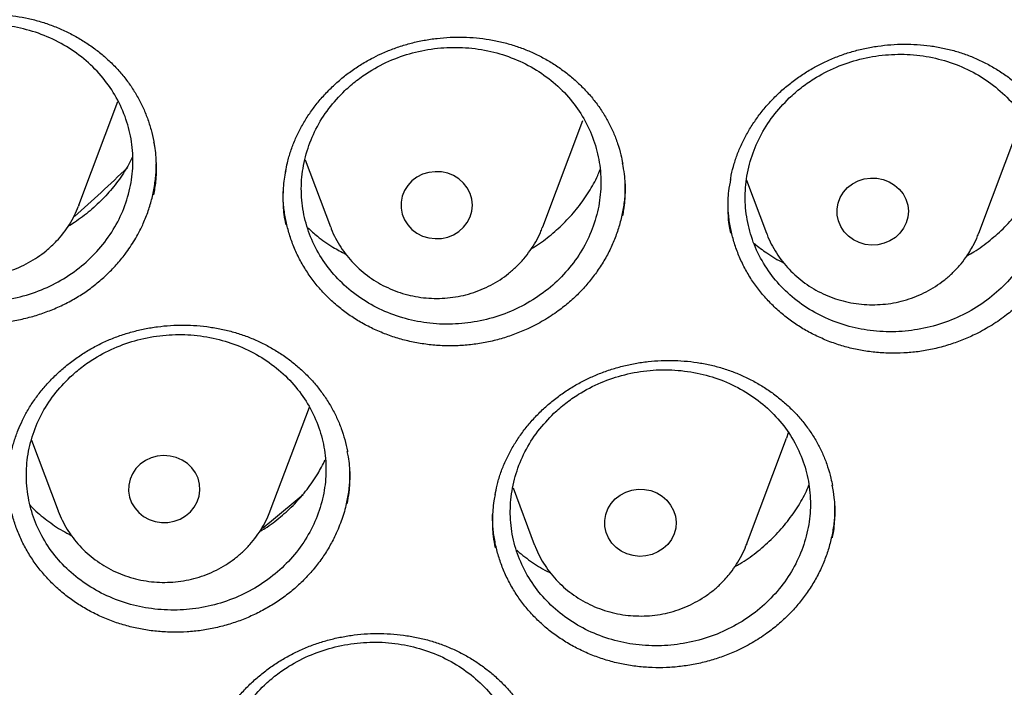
# Model space of a CAD drawing. Header units: millimetres. Extents: x 8 to 1577, y 12 to 2536.
# Tile 86 of 108: x 782.77 to 793.79, y 2115.57 to 2123.05. Entities that reach past the tile are written whole.
import ezdxf

# ---------------------------------------------------------------- set-up
doc = ezdxf.new("R2010")
doc.units = ezdxf.units.MM

msp = doc.modelspace()

# ---------------------------------------------------------------- linework, layer by layer
at = {"color": 7, "linetype": 'Continuous', "lineweight": 30}
for p, q in [((783.432, 2120.97), (783.868, 2122.129)), ((788.624, 2120.728), (789.071, 2121.916)), ((793.504, 2120.657), (793.951, 2121.845)), ((785.965, 2121.478), (786.247, 2120.728)), ((790.904, 2121.25), (791.128, 2120.657)), ((783.432, 2120.97), (783.428, 2120.959)), ((788.62, 2120.718), (788.624, 2120.728)), ((793.504, 2120.657), (793.501, 2120.651)), ((785.574, 2117.551), (786.011, 2118.711)), ((790.904, 2117.174), (791.351, 2118.362)), ((791.372, 2118.422), (791.351, 2118.362)), ((782.901, 2118.34), (783.198, 2117.551)), ((788.291, 2117.805), (788.528, 2117.174)), ((783.198, 2117.551), (783.2, 2117.544)), ((785.569, 2117.537), (785.574, 2117.551)), ((790.904, 2117.174), (790.902, 2117.168))]:
    msp.add_line(p, q, dxfattribs=at)
at = {"color": 7, "linetype": 'Continuous', "lineweight": 30, "flags": 128}
for points in [[(787.112, 2121.19), (787.075, 2121.132), (787.05, 2121.069), (787.037, 2121.003), (787.037, 2120.936), (787.05, 2120.87), (787.075, 2120.807), (787.112, 2120.749), (787.159, 2120.698), (787.215, 2120.656), (787.278, 2120.624), (787.347, 2120.604), (787.418, 2120.595), (787.489, 2120.598), (787.559, 2120.613), (787.625, 2120.639), (787.685, 2120.676), (787.737, 2120.723), (787.779, 2120.777), (787.81, 2120.838), (787.829, 2120.903), (787.836, 2120.97), (787.829, 2121.037), (787.81, 2121.101), (787.779, 2121.162), (787.737, 2121.216), (787.685, 2121.263), (787.625, 2121.3), (787.559, 2121.326), (787.489, 2121.341), (787.418, 2121.344), (787.347, 2121.335), (787.278, 2121.315), (787.215, 2121.283), (787.159, 2121.241), (787.112, 2121.19)], [(792.662, 2120.711), (792.621, 2120.656), (792.57, 2120.609), (792.51, 2120.571), (792.445, 2120.543), (792.375, 2120.527), (792.304, 2120.523), (792.232, 2120.531), (792.164, 2120.551), (792.1, 2120.582), (792.044, 2120.623), (791.996, 2120.673), (791.958, 2120.731), (791.932, 2120.793), (791.918, 2120.859), (791.917, 2120.927), (791.929, 2120.993), (791.953, 2121.056), (791.989, 2121.115), (792.035, 2121.166), (792.09, 2121.209), (792.153, 2121.241), (792.221, 2121.263), (792.292, 2121.273), (792.363, 2121.271), (792.434, 2121.257), (792.5, 2121.232), (792.56, 2121.195), (792.613, 2121.15), (792.656, 2121.096), (792.688, 2121.036), (792.708, 2120.971), (792.716, 2120.904), (792.71, 2120.837), (792.692, 2120.772), (792.662, 2120.711)], [(784.118, 2118.071), (784.07, 2118.022), (784.031, 2117.965), (784.004, 2117.903), (783.989, 2117.837), (783.987, 2117.77), (783.997, 2117.703), (784.021, 2117.639), (784.056, 2117.581), (784.101, 2117.529), (784.156, 2117.485), (784.218, 2117.451), (784.285, 2117.429), (784.356, 2117.418), (784.428, 2117.419), (784.498, 2117.432), (784.565, 2117.456), (784.626, 2117.492), (784.679, 2117.537), (784.723, 2117.59), (784.756, 2117.65), (784.777, 2117.714), (784.786, 2117.781), (784.782, 2117.848), (784.765, 2117.913), (784.735, 2117.975), (784.695, 2118.03), (784.645, 2118.078), (784.586, 2118.117), (784.521, 2118.145), (784.452, 2118.162), (784.38, 2118.167), (784.309, 2118.16), (784.24, 2118.141), (784.176, 2118.111), (784.118, 2118.071)], [(785.486, 2117.356), (785.588, 2117.439), (785.94, 2117.732)], [(790.023, 2117.174), (789.972, 2117.127), (789.913, 2117.089), (789.847, 2117.061), (789.778, 2117.045), (789.706, 2117.04), (789.635, 2117.048), (789.566, 2117.068), (789.502, 2117.098), (789.446, 2117.139), (789.397, 2117.189), (789.359, 2117.246), (789.333, 2117.308), (789.319, 2117.374), (789.317, 2117.442), (789.329, 2117.508), (789.352, 2117.572), (789.388, 2117.63), (789.434, 2117.682), (789.489, 2117.725), (789.552, 2117.758), (789.619, 2117.78), (789.69, 2117.79), (789.762, 2117.788), (789.832, 2117.775), (789.899, 2117.749), (789.959, 2117.714), (790.012, 2117.668), (790.055, 2117.614), (790.088, 2117.554), (790.108, 2117.49), (790.116, 2117.423), (790.111, 2117.356), (790.093, 2117.291), (790.064, 2117.23), (790.023, 2117.174)]]:
    msp.add_lwpolyline(points, dxfattribs=at)
at = {"color": 7, "linetype": 'Continuous', "lineweight": 30}
msp.add_arc((770.619, 2135.29), 19.277, 311.4592, 313.8534, dxfattribs=at)
for points, knots in [([(734.948, 2136.189), (734.945, 2136.154), (734.941, 2136.083), (734.934, 2135.955), (734.926, 2135.806), (734.915, 2135.639), (734.905, 2135.455), (734.894, 2135.213), (734.882, 2134.906), (734.872, 2134.542), (734.866, 2134.159), (734.865, 2133.76), (734.87, 2133.333), (734.883, 2132.805), (734.91, 2132.185), (734.958, 2131.482), (735.021, 2130.778), (735.1, 2130.077), (735.204, 2129.319), (735.336, 2128.504), (735.503, 2127.633), (735.66, 2126.922), (735.795, 2126.366), (735.898, 2125.966), (736.002, 2125.581), (736.104, 2125.223), (736.199, 2124.901), (736.286, 2124.618), (736.364, 2124.372), (736.432, 2124.164), (736.489, 2123.993), (736.532, 2123.865), (736.566, 2123.767), (736.595, 2123.681), (736.63, 2123.582), (736.672, 2123.463), (736.726, 2123.313), (736.792, 2123.129), (736.874, 2122.91), (736.968, 2122.662), (737.077, 2122.385), (737.198, 2122.084), (737.328, 2121.77), (737.542, 2121.271), (737.844, 2120.604), (738.27, 2119.731), (738.74, 2118.841), (739.255, 2117.935), (739.785, 2117.071), (740.33, 2116.239), (740.892, 2115.436), (741.479, 2114.647), (742.048, 2113.927), (742.601, 2113.266), (743.139, 2112.652), (743.714, 2112.029), (744.25, 2111.477), (744.736, 2110.997), (745.164, 2110.59), (745.61, 2110.18), (746.071, 2109.772), (746.505, 2109.401), (746.895, 2109.079), (747.227, 2108.812), (747.532, 2108.572), (747.809, 2108.359), (748.031, 2108.191), (748.204, 2108.063), (748.333, 2107.968), (748.451, 2107.883), (748.556, 2107.807), (748.646, 2107.742), (748.718, 2107.69), (748.778, 2107.648), (748.845, 2107.601), (748.937, 2107.536), (749.066, 2107.446), (749.226, 2107.336), (749.419, 2107.204), (749.773, 2106.967), (750.287, 2106.634), (750.961, 2106.217), (751.659, 2105.807), (752.382, 2105.405), (753.13, 2105.011), (753.903, 2104.628), (754.694, 2104.259), (755.572, 2103.876), (756.529, 2103.489), (757.562, 2103.109), (758.587, 2102.766), (759.603, 2102.459), (760.609, 2102.186), (761.608, 2101.946), (762.661, 2101.722), (763.775, 2101.52), (764.951, 2101.346), (766.133, 2101.209), (767.319, 2101.11), (768.508, 2101.049), (769.699, 2101.026), (770.89, 2101.043), (772.079, 2101.097), (773.266, 2101.19), (774.45, 2101.32), (775.63, 2101.489), (776.752, 2101.686), (777.816, 2101.906), (778.822, 2102.144), (779.825, 2102.411), (780.824, 2102.707), (781.822, 2103.034), (782.825, 2103.396), (783.832, 2103.794), (784.842, 2104.229), (785.854, 2104.702), (786.873, 2105.218), (787.7, 2105.671), (788.329, 2106.036), (788.749, 2106.287), (789.134, 2106.525), (789.484, 2106.747), (789.8, 2106.952), (790.082, 2107.139), (790.311, 2107.294), (790.494, 2107.42), (790.634, 2107.517), (790.755, 2107.602), (790.858, 2107.675), (790.96, 2107.748), (791.077, 2107.831), (791.215, 2107.932), (791.375, 2108.049), (791.552, 2108.181), (791.746, 2108.327), (791.951, 2108.484), (792.163, 2108.648), (792.468, 2108.889), (792.872, 2109.216), (793.378, 2109.642), (793.905, 2110.104), (794.451, 2110.605), (794.957, 2111.089), (795.417, 2111.548), (795.821, 2111.965), (796.209, 2112.38), (796.573, 2112.782), (796.945, 2113.207), (797.321, 2113.652), (797.695, 2114.111), (798.022, 2114.527), (798.308, 2114.902), (798.556, 2115.236), (798.782, 2115.549), (799.001, 2115.858), (799.225, 2116.183), (799.473, 2116.552), (799.743, 2116.968), (800.036, 2117.433), (800.342, 2117.942), (800.636, 2118.45), (800.916, 2118.954), (801.177, 2119.445), (801.432, 2119.946), (801.688, 2120.47), (801.932, 2120.995), (802.163, 2121.517), (802.366, 2122), (802.545, 2122.444), (802.701, 2122.848), (802.816, 2123.157), (802.894, 2123.373), (802.94, 2123.503), (802.977, 2123.607), (803.004, 2123.686), (803.033, 2123.768), (803.069, 2123.874), (803.12, 2124.025), (803.185, 2124.221), (803.26, 2124.455), (803.343, 2124.719), (803.428, 2124.999), (803.515, 2125.295), (803.612, 2125.638), (803.718, 2126.032), (803.832, 2126.481), (803.945, 2126.957), (804.056, 2127.46), (804.164, 2127.99), (804.267, 2128.545), (804.376, 2129.205), (804.483, 2129.95), (804.576, 2130.763), (804.646, 2131.546), (804.694, 2132.297), (804.723, 2133.016), (804.733, 2133.602), (804.733, 2134.061), (804.729, 2134.401), (804.721, 2134.728), (804.712, 2135.036), (804.7, 2135.319), (804.688, 2135.574), (804.676, 2135.802), (804.663, 2136.003), (804.654, 2136.13), (804.65, 2136.189)], [0, 0, 0, 0, 0.000951, 0.00193, 0.003328, 0.0049, 0.006614, 0.008465, 0.01165, 0.015173, 0.018603, 0.022302, 0.026271, 0.030509, 0.036989, 0.043561, 0.050115, 0.056651, 0.063169, 0.071401, 0.079604, 0.087778, 0.091621, 0.095458, 0.099235, 0.102688, 0.105783, 0.108519, 0.110898, 0.112918, 0.11458, 0.115884, 0.116657, 0.117432, 0.118391, 0.119554, 0.120933, 0.122798, 0.124952, 0.127395, 0.130128, 0.13315, 0.136343, 0.139513, 0.1481, 0.156497, 0.166243, 0.175718, 0.185047, 0.193958, 0.202873, 0.211793, 0.220718, 0.227824, 0.235201, 0.242853, 0.250781, 0.255987, 0.261306, 0.266737, 0.272281, 0.277905, 0.282062, 0.285874, 0.289343, 0.292468, 0.295248, 0.296812, 0.298241, 0.299536, 0.300697, 0.301712, 0.302507, 0.303069, 0.303658, 0.304707, 0.3061, 0.307838, 0.30992, 0.312347, 0.319228, 0.326269, 0.333457, 0.340794, 0.348277, 0.355908, 0.363677, 0.371402, 0.381272, 0.390959, 0.400463, 0.409783, 0.418921, 0.427883, 0.436799, 0.4472, 0.4576, 0.468001, 0.478401, 0.488802, 0.499203, 0.509604, 0.520005, 0.530406, 0.540808, 0.55122, 0.561686, 0.570704, 0.579764, 0.588867, 0.598013, 0.607204, 0.616566, 0.626167, 0.635808, 0.645677, 0.655777, 0.666106, 0.670763, 0.675124, 0.679149, 0.682837, 0.68619, 0.689206, 0.691885, 0.69359, 0.695124, 0.696449, 0.697537, 0.698523, 0.699796, 0.701381, 0.703106, 0.705092, 0.707309, 0.709623, 0.712016, 0.714488, 0.720052, 0.725978, 0.732267, 0.73892, 0.745936, 0.751158, 0.756489, 0.761619, 0.766517, 0.771183, 0.776942, 0.782303, 0.787264, 0.791358, 0.795133, 0.798591, 0.801865, 0.805448, 0.809387, 0.813991, 0.819, 0.824416, 0.830237, 0.835096, 0.840205, 0.845497, 0.850563, 0.856213, 0.861446, 0.866264, 0.870667, 0.874654, 0.878225, 0.87975, 0.881022, 0.882033, 0.882781, 0.88336, 0.884423, 0.885889, 0.887759, 0.890142, 0.892694, 0.895394, 0.898243, 0.90124, 0.905279, 0.90956, 0.914083, 0.918848, 0.923854, 0.929103, 0.934544, 0.942438, 0.950028, 0.957314, 0.964297, 0.970976, 0.977351, 0.980594, 0.983753, 0.986827, 0.989704, 0.992312, 0.994612, 0.996657, 0.998451, 1, 1, 1, 1]), ([(737.769, 2128.41), (737.784, 2128.326), (737.833, 2128.056), (737.926, 2127.601), (738.05, 2127.046), (738.185, 2126.493), (738.33, 2125.942), (738.487, 2125.394), (738.654, 2124.849), (738.832, 2124.307), (739.021, 2123.768), (739.221, 2123.233), (739.431, 2122.701), (739.652, 2122.173), (739.883, 2121.649), (740.124, 2121.129), (740.376, 2120.613), (740.638, 2120.102), (740.91, 2119.595), (741.191, 2119.093), (741.483, 2118.597), (741.785, 2118.105), (742.096, 2117.619), (742.417, 2117.138), (742.747, 2116.663), (743.087, 2116.194), (743.436, 2115.731), (743.794, 2115.273), (744.161, 2114.823), (744.537, 2114.379), (744.922, 2113.941), (745.315, 2113.51), (745.717, 2113.086), (746.127, 2112.67), (746.545, 2112.26), (746.971, 2111.858), (747.405, 2111.463), (747.847, 2111.076), (748.297, 2110.697), (748.754, 2110.326), (749.218, 2109.962), (749.689, 2109.607), (750.167, 2109.26), (750.653, 2108.922), (751.144, 2108.592), (751.642, 2108.271), (752.147, 2107.958), (752.657, 2107.654), (753.174, 2107.36), (753.696, 2107.074), (754.224, 2106.798), (754.757, 2106.53), (755.296, 2106.273), (755.839, 2106.024), (756.387, 2105.785), (756.94, 2105.556), (757.497, 2105.336), (758.059, 2105.127), (758.625, 2104.927), (759.194, 2104.736), (759.767, 2104.556), (760.344, 2104.386), (760.924, 2104.226), (761.507, 2104.076), (762.093, 2103.937), (762.681, 2103.807), (763.272, 2103.688), (763.866, 2103.58), (764.461, 2103.481), (765.058, 2103.393), (765.657, 2103.316), (766.257, 2103.249), (766.858, 2103.192), (767.461, 2103.146), (768.064, 2103.11), (768.668, 2103.085), (769.272, 2103.071), (769.877, 2103.067), (770.481, 2103.074), (771.085, 2103.091), (771.689, 2103.119), (772.292, 2103.157), (772.894, 2103.206), (773.495, 2103.265), (774.095, 2103.335), (774.694, 2103.415), (775.29, 2103.506), (775.885, 2103.607), (776.478, 2103.718), (777.068, 2103.84), (777.656, 2103.972), (778.241, 2104.114), (778.823, 2104.266), (779.403, 2104.429), (779.978, 2104.602), (780.551, 2104.784), (781.119, 2104.977), (781.684, 2105.18), (782.244, 2105.392), (782.801, 2105.614), (783.352, 2105.846), (783.899, 2106.087), (784.441, 2106.338), (784.979, 2106.598), (785.51, 2106.868), (786.037, 2107.147), (786.558, 2107.435), (787.073, 2107.732), (787.582, 2108.038), (788.084, 2108.353), (788.581, 2108.676), (789.071, 2109.008), (789.554, 2109.349), (790.031, 2109.698), (790.5, 2110.055), (790.963, 2110.42), (791.418, 2110.794), (791.865, 2111.175), (792.305, 2111.564), (792.738, 2111.961), (793.162, 2112.365), (793.578, 2112.776), (793.986, 2113.195), (794.385, 2113.621), (794.776, 2114.053), (795.159, 2114.493), (795.533, 2114.938), (795.897, 2115.391), (796.253, 2115.849), (796.6, 2116.314), (796.937, 2116.785), (797.265, 2117.262), (797.583, 2117.744), (797.892, 2118.231), (798.191, 2118.724), (798.48, 2119.223), (798.76, 2119.726), (799.029, 2120.233), (799.288, 2120.746), (799.537, 2121.263), (799.776, 2121.784), (800.004, 2122.309), (800.222, 2122.838), (800.43, 2123.371), (800.626, 2123.907), (800.813, 2124.447), (800.988, 2124.99), (801.153, 2125.536), (801.306, 2126.084), (801.449, 2126.636), (801.581, 2127.189), (801.702, 2127.745), (801.792, 2128.194), (801.838, 2128.458), (801.852, 2128.536)], [0, 0, 0, 0, 0.002978, 0.009604, 0.01623, 0.022856, 0.029483, 0.036109, 0.042735, 0.049362, 0.055988, 0.062615, 0.069242, 0.075868, 0.082495, 0.089122, 0.095749, 0.102376, 0.109003, 0.11563, 0.122257, 0.128884, 0.135512, 0.142139, 0.148766, 0.155394, 0.162021, 0.168649, 0.175277, 0.181905, 0.188533, 0.195161, 0.201789, 0.208417, 0.215045, 0.221673, 0.228302, 0.23493, 0.241558, 0.248187, 0.254816, 0.261444, 0.268073, 0.274702, 0.281331, 0.287959, 0.294588, 0.301217, 0.307846, 0.314476, 0.321105, 0.327734, 0.334363, 0.340993, 0.347622, 0.354251, 0.360881, 0.36751, 0.37414, 0.380769, 0.387399, 0.394028, 0.400658, 0.407287, 0.413917, 0.420547, 0.427177, 0.433806, 0.440436, 0.447066, 0.453696, 0.460325, 0.466955, 0.473585, 0.480215, 0.486845, 0.493474, 0.500104, 0.506734, 0.513364, 0.519994, 0.526624, 0.533254, 0.539883, 0.546513, 0.553143, 0.559773, 0.566403, 0.573032, 0.579662, 0.586292, 0.592922, 0.599551, 0.606181, 0.612811, 0.61944, 0.62607, 0.6327, 0.639329, 0.645959, 0.652588, 0.659218, 0.665847, 0.672477, 0.679106, 0.685735, 0.692365, 0.698994, 0.705623, 0.712252, 0.718881, 0.72551, 0.732139, 0.738768, 0.745397, 0.752026, 0.758654, 0.765283, 0.771912, 0.77854, 0.785169, 0.791797, 0.798426, 0.805054, 0.811682, 0.81831, 0.824938, 0.831566, 0.838194, 0.844822, 0.85145, 0.858077, 0.864705, 0.871332, 0.87796, 0.884587, 0.891215, 0.897842, 0.904469, 0.911096, 0.917723, 0.92435, 0.930977, 0.937604, 0.94423, 0.950857, 0.957484, 0.96411, 0.970737, 0.977363, 0.983989, 0.990616, 0.997242, 1, 1, 1, 1]), ([(780.496, 2121.649), (780.501, 2121.671), (780.515, 2121.735), (780.547, 2121.842), (780.596, 2121.968), (780.655, 2122.091), (780.725, 2122.211), (780.804, 2122.326), (780.893, 2122.436), (780.991, 2122.539), (781.096, 2122.635), (781.208, 2122.723), (781.326, 2122.802), (781.449, 2122.872), (781.578, 2122.933), (781.713, 2122.986), (781.853, 2123.03), (781.997, 2123.065), (782.143, 2123.089), (782.291, 2123.104), (782.438, 2123.108), (782.584, 2123.102), (782.727, 2123.086), (782.867, 2123.06), (783.005, 2123.024), (783.14, 2122.978), (783.272, 2122.922), (783.4, 2122.857), (783.522, 2122.782), (783.637, 2122.7), (783.745, 2122.61), (783.845, 2122.513), (783.935, 2122.409), (784.016, 2122.301), (784.087, 2122.186), (784.148, 2122.067), (784.2, 2121.943), (784.24, 2121.814), (784.264, 2121.723), (784.271, 2121.674), (784.272, 2121.67)], [0, 0, 0, 0, 0.013411, 0.040441, 0.067618, 0.094995, 0.122533, 0.150177, 0.17786, 0.205485, 0.232981, 0.260284, 0.287338, 0.314102, 0.340849, 0.367959, 0.395362, 0.422967, 0.450667, 0.478329, 0.505823, 0.533053, 0.559945, 0.586534, 0.613286, 0.64038, 0.667725, 0.695259, 0.722906, 0.750589, 0.77821, 0.80571, 0.833047, 0.860198, 0.887216, 0.914484, 0.941962, 0.969613, 0.997385, 1, 1, 1, 1]), ([(781.176, 2122.528), (781.245, 2122.586), (781.386, 2122.705), (781.633, 2122.838), (781.9, 2122.935), (782.178, 2122.989), (782.464, 2122.999), (782.744, 2122.965), (783.015, 2122.887), (783.265, 2122.769), (783.492, 2122.612), (783.685, 2122.423), (783.841, 2122.205), (783.954, 2121.966), (784.023, 2121.711), (784.044, 2121.451), (784.016, 2121.187), (783.942, 2120.934), (783.822, 2120.692), (783.662, 2120.474), (783.463, 2120.282), (783.235, 2120.124), (782.979, 2120.002), (782.708, 2119.922), (782.425, 2119.884), (782.142, 2119.891), (781.863, 2119.942), (781.6, 2120.035), (781.356, 2120.169), (781.143, 2120.337), (780.962, 2120.539), (780.822, 2120.764), (780.725, 2121.011), (780.675, 2121.268), (780.672, 2121.532), (780.717, 2121.791), (780.809, 2122.042), (780.928, 2122.245), (781.054, 2122.407), (781.135, 2122.487), (781.176, 2122.528)], [0, 0, 0, 0, 0.026449, 0.053665, 0.080113, 0.107329, 0.133783, 0.161004, 0.187469, 0.2147, 0.241174, 0.268415, 0.294894, 0.32214, 0.348616, 0.37586, 0.402327, 0.429563, 0.45602, 0.483245, 0.509694, 0.53691, 0.563357, 0.590571, 0.617023, 0.644241, 0.670703, 0.697931, 0.724402, 0.751641, 0.778118, 0.805363, 0.831841, 0.859086, 0.885557, 0.912796, 0.939256, 0.966484, 0.983149, 1, 1, 1, 1]), ([(786.814, 2122.664), (786.836, 2122.673), (786.901, 2122.702), (787.014, 2122.744), (787.152, 2122.785), (787.294, 2122.816), (787.44, 2122.838), (787.586, 2122.85), (787.734, 2122.852), (787.881, 2122.843), (788.025, 2122.824), (788.167, 2122.796), (788.304, 2122.758), (788.436, 2122.71), (788.564, 2122.653), (788.688, 2122.586), (788.807, 2122.51), (788.92, 2122.426), (789.026, 2122.333), (789.123, 2122.234), (789.212, 2122.128), (789.29, 2122.017), (789.358, 2121.902), (789.416, 2121.783), (789.463, 2121.66), (789.497, 2121.544), (789.512, 2121.468), (789.518, 2121.436)], [0, 0, 0, 0, 0.020419, 0.060856, 0.10154, 0.142569, 0.183886, 0.225406, 0.267027, 0.308613, 0.350038, 0.391205, 0.432035, 0.472412, 0.512932, 0.554044, 0.595637, 0.637571, 0.679685, 0.72179, 0.763681, 0.805216, 0.846288, 0.886958, 0.92791, 0.969389, 1, 1, 1, 1]), ([(791.753, 2122.559), (791.775, 2122.569), (791.839, 2122.6), (791.95, 2122.645), (792.088, 2122.69), (792.229, 2122.725), (792.374, 2122.751), (792.52, 2122.767), (792.668, 2122.773), (792.815, 2122.769), (792.96, 2122.754), (793.102, 2122.73), (793.24, 2122.696), (793.374, 2122.652), (793.503, 2122.598), (793.628, 2122.535), (793.749, 2122.463), (793.865, 2122.382), (793.973, 2122.293), (794.073, 2122.196), (794.165, 2122.093), (794.246, 2121.985), (794.317, 2121.872), (794.378, 2121.755), (794.428, 2121.633), (794.468, 2121.506), (794.491, 2121.417), (794.498, 2121.37), (794.498, 2121.367)], [0, 0, 0, 0, 0.02014, 0.060012, 0.100127, 0.140585, 0.181326, 0.22227, 0.263316, 0.30433, 0.345187, 0.385791, 0.426065, 0.465894, 0.505867, 0.546423, 0.587453, 0.628819, 0.670362, 0.711895, 0.753217, 0.794189, 0.834704, 0.874822, 0.915203, 0.956108, 0.997387, 1, 1, 1, 1]), ([(785.745, 2121.348), (785.751, 2121.38), (785.766, 2121.457), (785.801, 2121.574), (785.848, 2121.7), (785.907, 2121.822), (785.975, 2121.94), (786.054, 2122.055), (786.143, 2122.165), (786.24, 2122.269), (786.346, 2122.367), (786.459, 2122.457), (786.578, 2122.538), (786.697, 2122.608), (786.777, 2122.646), (786.814, 2122.664)], [0, 0, 0, 0, 0.058491, 0.138026, 0.21654, 0.294633, 0.37347, 0.452986, 0.53302, 0.613376, 0.693829, 0.774086, 0.853948, 0.933261, 1, 1, 1, 1]), ([(786.408, 2122.252), (786.346, 2122.186), (786.22, 2122.054), (786.079, 2121.824), (785.977, 2121.576), (785.923, 2121.319), (785.916, 2121.056), (785.957, 2120.799), (786.044, 2120.55), (786.175, 2120.322), (786.348, 2120.116), (786.554, 2119.942), (786.792, 2119.803), (787.05, 2119.703), (787.327, 2119.645), (787.609, 2119.631), (787.893, 2119.662), (788.166, 2119.735), (788.425, 2119.851), (788.658, 2120.003), (788.864, 2120.19), (789.031, 2120.404), (789.16, 2120.642), (789.243, 2120.893), (789.28, 2121.155), (789.269, 2121.415), (789.21, 2121.671), (789.106, 2121.911), (788.959, 2122.133), (788.774, 2122.327), (788.554, 2122.489), (788.309, 2122.613), (788.041, 2122.698), (787.763, 2122.739), (787.478, 2122.736), (787.199, 2122.69), (786.928, 2122.6), (786.71, 2122.486), (786.537, 2122.367), (786.451, 2122.29), (786.408, 2122.252)], [0, 0, 0, 0, 0.026444, 0.053654, 0.080098, 0.107308, 0.133755, 0.160969, 0.187428, 0.214654, 0.241125, 0.268364, 0.294844, 0.322093, 0.348574, 0.375824, 0.402298, 0.429541, 0.456003, 0.483233, 0.509683, 0.5369, 0.563344, 0.590554, 0.616999, 0.644211, 0.670666, 0.697887, 0.724355, 0.75159, 0.778068, 0.805314, 0.831796, 0.859047, 0.885524, 0.91277, 0.939236, 0.96647, 0.983142, 1, 1, 1, 1]), ([(791.382, 2122.169), (791.319, 2122.103), (791.192, 2121.97), (791.05, 2121.74), (790.948, 2121.491), (790.892, 2121.233), (790.884, 2120.969), (790.924, 2120.711), (791.011, 2120.462), (791.141, 2120.234), (791.312, 2120.028), (791.518, 2119.855), (791.756, 2119.715), (792.015, 2119.617), (792.291, 2119.559), (792.573, 2119.546), (792.858, 2119.578), (793.132, 2119.652), (793.392, 2119.769), (793.626, 2119.922), (793.833, 2120.11), (794.002, 2120.325), (794.131, 2120.564), (794.215, 2120.816), (794.253, 2121.078), (794.243, 2121.339), (794.185, 2121.596), (794.083, 2121.836), (793.936, 2122.058), (793.751, 2122.251), (793.532, 2122.413), (793.287, 2122.537), (793.019, 2122.621), (792.741, 2122.662), (792.455, 2122.658), (792.175, 2122.61), (791.904, 2122.52), (791.685, 2122.405), (791.511, 2122.285), (791.425, 2122.208), (791.382, 2122.169)], [0, 0, 0, 0, 0.026439, 0.053645, 0.080085, 0.107291, 0.133733, 0.16094, 0.187393, 0.214613, 0.241082, 0.268317, 0.294799, 0.322048, 0.348535, 0.375789, 0.40227, 0.429519, 0.455986, 0.483221, 0.509672, 0.536891, 0.563332, 0.59054, 0.61698, 0.644186, 0.670635, 0.69785, 0.724314, 0.751544, 0.778022, 0.805268, 0.831754, 0.859008, 0.885492, 0.912744, 0.939215, 0.966455, 0.983134, 1, 1, 1, 1]), ([(790.725, 2121.256), (790.727, 2121.272), (790.737, 2121.333), (790.765, 2121.435), (790.809, 2121.562), (790.864, 2121.686), (790.929, 2121.806), (791.004, 2121.923), (791.089, 2122.036), (791.184, 2122.143), (791.286, 2122.244), (791.397, 2122.337), (791.514, 2122.422), (791.633, 2122.497), (791.714, 2122.539), (791.753, 2122.559)], [0, 0, 0, 0, 0.030354, 0.111935, 0.192458, 0.272527, 0.353306, 0.434789, 0.516814, 0.599182, 0.681668, 0.763968, 0.845875, 0.927229, 1, 1, 1, 1]), ([(784.27, 2121.087), (784.279, 2121.136), (784.299, 2121.25), (784.301, 2121.431), (784.292, 2121.58), (784.274, 2121.66), (784.27, 2121.675)], [0, 0, 0, 0, 0.247211, 0.583307, 0.9205, 1, 1, 1, 1]), ([(784.031, 2121.509), (784.011, 2121.47), (783.961, 2121.369), (783.855, 2121.216), (783.717, 2121.053), (783.559, 2120.906), (783.422, 2120.799), (783.335, 2120.747), (783.31, 2120.733)], [0, 0, 0, 0, 0.1244023, 0.3238238, 0.5238807, 0.7233022, 0.9227974, 1, 1, 1, 1]), ([(784.145, 2120.749), (784.164, 2120.795), (784.204, 2120.887), (784.248, 2121.032), (784.279, 2121.18), (784.297, 2121.32), (784.298, 2121.41), (784.298, 2121.448)], [0, 0, 0, 0, 0.206371, 0.41275, 0.625127, 0.837501, 1, 1, 1, 1]), ([(789.518, 2120.85), (789.523, 2120.873), (789.542, 2120.961), (789.549, 2121.117), (789.545, 2121.292), (789.525, 2121.399), (789.517, 2121.441)], [0, 0, 0, 0, 0.118029, 0.451349, 0.785727, 1, 1, 1, 1]), ([(780.462, 2121.389), (780.463, 2121.341), (780.465, 2121.243), (780.485, 2121.098), (780.518, 2120.953), (780.565, 2120.811), (780.624, 2120.672), (780.697, 2120.538), (780.78, 2120.412), (780.875, 2120.293), (780.981, 2120.181), (781.097, 2120.078), (781.222, 2119.986), (781.354, 2119.903), (781.495, 2119.83), (781.643, 2119.769), (781.794, 2119.72), (781.95, 2119.683), (782.111, 2119.658), (782.273, 2119.645), (782.435, 2119.646), (782.595, 2119.659), (782.756, 2119.685), (782.915, 2119.723), (783.067, 2119.773), (783.216, 2119.834), (783.359, 2119.907), (783.496, 2119.991), (783.623, 2120.085), (783.741, 2120.188), (783.851, 2120.3), (783.958, 2120.431), (784.06, 2120.579), (784.116, 2120.692), (784.145, 2120.749)], [0, 0, 0, 0, 0.029385, 0.060547, 0.090934, 0.121322, 0.152595, 0.183868, 0.214202, 0.244536, 0.275743, 0.30695, 0.33734, 0.36773, 0.398993, 0.430255, 0.460711, 0.491168, 0.522512, 0.553857, 0.584245, 0.614632, 0.645902, 0.677171, 0.707552, 0.737933, 0.769198, 0.800462, 0.830805, 0.861149, 0.892373, 0.923597, 0.96159, 1, 1, 1, 1]), ([(785.747, 2121.353), (785.74, 2121.322), (785.72, 2121.227), (785.713, 2121.063), (785.718, 2120.892), (785.739, 2120.789), (785.746, 2120.751)], [0, 0, 0, 0, 0.151011, 0.47876, 0.807559, 1, 1, 1, 1]), ([(788.498, 2120.485), (788.512, 2120.493), (788.59, 2120.538), (788.718, 2120.637), (788.878, 2120.782), (789.02, 2120.943), (789.141, 2121.116), (789.222, 2121.258), (789.255, 2121.343), (789.263, 2121.364)], [0, 0, 0, 0, 0.040808, 0.220821, 0.400923, 0.581599, 0.761702, 0.941859, 1, 1, 1, 1]), ([(793.371, 2120.403), (793.397, 2120.418), (793.489, 2120.469), (793.632, 2120.576), (793.798, 2120.723), (793.945, 2120.887), (794.072, 2121.064), (794.167, 2121.229), (794.209, 2121.337), (794.226, 2121.379)], [0, 0, 0, 0, 0.066372, 0.231636, 0.397001, 0.562893, 0.728258, 0.893683, 1, 1, 1, 1]), ([(790.726, 2121.26), (790.717, 2121.216), (790.696, 2121.106), (790.692, 2120.928), (790.7, 2120.77), (790.72, 2120.682), (790.725, 2120.658)], [0, 0, 0, 0, 0.221871, 0.550087, 0.879355, 1, 1, 1, 1]), ([(788.455, 2119.586), (788.406, 2119.565), (788.309, 2119.522), (788.156, 2119.473), (787.998, 2119.434), (787.837, 2119.408), (787.676, 2119.395), (787.515, 2119.394), (787.353, 2119.406), (787.193, 2119.431), (787.038, 2119.467), (786.887, 2119.516), (786.74, 2119.577), (786.599, 2119.649), (786.468, 2119.731), (786.344, 2119.823), (786.228, 2119.926), (786.123, 2120.037), (786.029, 2120.156), (785.946, 2120.282), (785.874, 2120.415), (785.815, 2120.554), (785.77, 2120.696), (785.738, 2120.841), (785.718, 2120.984), (785.717, 2121.079), (785.716, 2121.123)], [0, 0, 0, 0, 0.0413, 0.082601, 0.125098, 0.167595, 0.208916, 0.250239, 0.292767, 0.335296, 0.376565, 0.417834, 0.460306, 0.502777, 0.543985, 0.585194, 0.627594, 0.669996, 0.711304, 0.752613, 0.795125, 0.837637, 0.878897, 0.920157, 0.962617, 1, 1, 1, 1]), ([(789.546, 2121.209), (789.546, 2121.166), (789.544, 2121.074), (789.526, 2120.931), (789.494, 2120.783), (789.449, 2120.639), (789.391, 2120.499), (789.32, 2120.363), (789.237, 2120.232), (789.143, 2120.109), (789.039, 2119.993), (788.924, 2119.885), (788.789, 2119.778), (788.634, 2119.675), (788.515, 2119.616), (788.455, 2119.586)], [0, 0, 0, 0, 0.063357, 0.139341, 0.215325, 0.289132, 0.36294, 0.438895, 0.51485, 0.588561, 0.662272, 0.738122, 0.813973, 0.906476, 1, 1, 1, 1]), ([(794.525, 2121.14), (794.526, 2121.113), (794.526, 2121.035), (794.512, 2120.907), (794.485, 2120.758), (794.443, 2120.613), (794.39, 2120.471), (794.322, 2120.332), (794.243, 2120.199), (794.153, 2120.074), (794.052, 2119.955), (793.939, 2119.843), (793.807, 2119.732), (793.655, 2119.625), (793.537, 2119.562), (793.478, 2119.53)], [0, 0, 0, 0, 0.0417017, 0.1194494, 0.1971966, 0.2726976, 0.3481991, 0.4258978, 0.5035963, 0.5789952, 0.6543949, 0.7319817, 0.8095686, 0.9042619, 1, 1, 1, 1]), ([(781.059, 2120.965), (781.063, 2120.953), (781.08, 2120.905), (781.121, 2120.825), (781.18, 2120.725), (781.249, 2120.632), (781.327, 2120.545), (781.413, 2120.466), (781.506, 2120.395), (781.606, 2120.332), (781.712, 2120.279), (781.823, 2120.236), (781.938, 2120.202), (782.055, 2120.18), (782.175, 2120.168), (782.295, 2120.167), (782.414, 2120.177), (782.533, 2120.198), (782.648, 2120.23), (782.761, 2120.272), (782.868, 2120.325), (782.97, 2120.387), (783.056, 2120.45), (783.106, 2120.495), (783.126, 2120.513)], [0, 0, 0, 0, 0.015558, 0.062411, 0.109323, 0.156312, 0.203391, 0.25057, 0.297854, 0.345243, 0.392735, 0.440323, 0.488, 0.535755, 0.583576, 0.631451, 0.679364, 0.727298, 0.775235, 0.82316, 0.871054, 0.918901, 0.966684, 1, 1, 1, 1]), ([(783.126, 2120.513), (783.145, 2120.532), (783.192, 2120.577), (783.26, 2120.657), (783.327, 2120.754), (783.384, 2120.854), (783.413, 2120.924), (783.427, 2120.958)], [0, 0, 0, 0, 0.145319, 0.36169, 0.577784, 0.793363, 1, 1, 1, 1]), ([(793.478, 2119.53), (793.43, 2119.508), (793.334, 2119.463), (793.182, 2119.409), (793.025, 2119.365), (792.865, 2119.334), (792.705, 2119.316), (792.543, 2119.311), (792.381, 2119.318), (792.22, 2119.337), (792.064, 2119.369), (791.912, 2119.413), (791.763, 2119.47), (791.62, 2119.538), (791.486, 2119.616), (791.36, 2119.704), (791.241, 2119.804), (791.133, 2119.912), (791.035, 2120.028), (790.949, 2120.151), (790.873, 2120.282), (790.811, 2120.419), (790.761, 2120.56), (790.725, 2120.704), (790.703, 2120.841), (790.699, 2120.931), (790.697, 2120.971)], [0, 0, 0, 0, 0.0414368, 0.0828752, 0.125512, 0.1681479, 0.2096371, 0.2511272, 0.2938281, 0.336529, 0.3779748, 0.4194202, 0.4620742, 0.5047275, 0.5461145, 0.5875017, 0.6300869, 0.6726727, 0.7141552, 0.7556376, 0.7983293, 0.8410207, 0.8824425, 0.9238642, 0.9664918, 1, 1, 1, 1]), ([(785.994, 2120.716), (786.029, 2120.684), (786.115, 2120.605), (786.258, 2120.506), (786.37, 2120.447), (786.418, 2120.422)], [0, 0, 0, 0, 0.276898, 0.687928, 1, 1, 1, 1]), ([(786.25, 2120.723), (786.252, 2120.717), (786.267, 2120.674), (786.304, 2120.598), (786.361, 2120.498), (786.429, 2120.404), (786.506, 2120.316), (786.59, 2120.236), (786.683, 2120.163), (786.782, 2120.099), (786.887, 2120.045), (786.997, 2120), (787.111, 2119.965), (787.228, 2119.941), (787.348, 2119.927), (787.468, 2119.925), (787.587, 2119.933), (787.706, 2119.952), (787.822, 2119.982), (787.935, 2120.023), (788.043, 2120.074), (788.146, 2120.134), (788.242, 2120.204), (788.331, 2120.282), (788.412, 2120.368), (788.484, 2120.461), (788.547, 2120.56), (788.592, 2120.646), (788.612, 2120.7), (788.618, 2120.718)], [0, 0, 0, 0, 0.0068028, 0.0451855, 0.0836144, 0.1221042, 0.1606666, 0.1993098, 0.2380383, 0.2768535, 0.3157533, 0.3547334, 0.393787, 0.4329059, 0.4720805, 0.5113005, 0.5505544, 0.5898273, 0.6291053, 0.668375, 0.7076223, 0.7468329, 0.7859927, 0.8250885, 0.8641085, 0.9030435, 0.9418872, 0.9806373, 1, 1, 1, 1]), ([(791.128, 2120.659), (791.13, 2120.653), (791.144, 2120.61), (791.18, 2120.534), (791.237, 2120.434), (791.304, 2120.339), (791.38, 2120.251), (791.465, 2120.17), (791.557, 2120.097), (791.655, 2120.032), (791.76, 2119.977), (791.87, 2119.931), (791.984, 2119.896), (792.101, 2119.871), (792.22, 2119.857), (792.34, 2119.854), (792.46, 2119.861), (792.578, 2119.88), (792.695, 2119.909), (792.808, 2119.949), (792.916, 2119.999), (793.019, 2120.059), (793.116, 2120.128), (793.206, 2120.205), (793.287, 2120.291), (793.353, 2120.373), (793.388, 2120.429), (793.403, 2120.451)], [0, 0, 0, 0, 0.0072278, 0.048512, 0.0898447, 0.131242, 0.1727166, 0.2142776, 0.2559302, 0.2976761, 0.3395132, 0.381437, 0.4234405, 0.4655149, 0.50765, 0.5498345, 0.5920565, 0.6343, 0.67655, 0.718792, 0.761011, 0.8031916, 0.8453185, 0.8873775, 0.9293557, 0.971243, 1, 1, 1, 1]), ([(793.403, 2120.451), (793.416, 2120.474), (793.449, 2120.53), (793.482, 2120.597), (793.497, 2120.642), (793.5, 2120.651)], [0, 0, 0, 0, 0.356027, 0.878036, 1, 1, 1, 1]), ([(790.992, 2120.539), (791.038, 2120.504), (791.139, 2120.425), (791.251, 2120.355), (791.319, 2120.325), (791.32, 2120.324)], [0, 0, 0, 0, 0.446594, 0.99084, 1, 1, 1, 1]), ([(782.799, 2118.562), (782.809, 2118.582), (782.839, 2118.642), (782.897, 2118.739), (782.975, 2118.851), (783.064, 2118.958), (783.161, 2119.06), (783.267, 2119.156), (783.38, 2119.244), (783.5, 2119.325), (783.626, 2119.397), (783.756, 2119.459), (783.89, 2119.512), (784.027, 2119.554), (784.167, 2119.587), (784.311, 2119.611), (784.457, 2119.625), (784.605, 2119.629), (784.753, 2119.623), (784.899, 2119.607), (785.043, 2119.581), (785.183, 2119.545), (785.317, 2119.5), (785.446, 2119.446), (785.57, 2119.382), (785.69, 2119.31), (785.804, 2119.229), (785.911, 2119.139), (786.011, 2119.042), (786.102, 2118.938), (786.184, 2118.828), (786.256, 2118.713), (786.318, 2118.594), (786.369, 2118.472), (786.408, 2118.346), (786.431, 2118.258), (786.437, 2118.212), (786.437, 2118.21)], [0, 0, 0, 0, 0.014663, 0.044059, 0.073612, 0.103384, 0.133334, 0.163405, 0.193527, 0.223597, 0.253533, 0.283265, 0.312733, 0.341883, 0.371001, 0.400531, 0.430395, 0.460495, 0.490716, 0.520916, 0.550948, 0.580705, 0.610105, 0.639176, 0.668414, 0.698042, 0.727955, 0.758087, 0.788356, 0.818678, 0.848949, 0.879099, 0.909079, 0.93886, 0.968483, 0.998357, 1, 1, 1, 1]), ([(783.333, 2119.047), (783.271, 2118.982), (783.144, 2118.851), (783.002, 2118.623), (782.9, 2118.377), (782.846, 2118.121), (782.838, 2117.859), (782.878, 2117.603), (782.965, 2117.355), (783.095, 2117.127), (783.267, 2116.921), (783.473, 2116.747), (783.711, 2116.607), (783.969, 2116.506), (784.246, 2116.447), (784.528, 2116.432), (784.812, 2116.461), (785.085, 2116.532), (785.345, 2116.646), (785.578, 2116.796), (785.784, 2116.981), (785.953, 2117.193), (786.081, 2117.429), (786.165, 2117.678), (786.203, 2117.939), (786.192, 2118.198), (786.134, 2118.453), (786.031, 2118.693), (785.884, 2118.915), (785.7, 2119.108), (785.48, 2119.271), (785.235, 2119.396), (784.967, 2119.482), (784.689, 2119.524), (784.404, 2119.523), (784.125, 2119.478), (783.854, 2119.39), (783.635, 2119.278), (783.462, 2119.16), (783.376, 2119.085), (783.333, 2119.047)], [0, 0, 0, 0, 0.026446, 0.05366, 0.080106, 0.107318, 0.133772, 0.160993, 0.18746, 0.214693, 0.241171, 0.268417, 0.294899, 0.322149, 0.348627, 0.375874, 0.402341, 0.429576, 0.45603, 0.483252, 0.509697, 0.536909, 0.563352, 0.590562, 0.617013, 0.64423, 0.670693, 0.697922, 0.724397, 0.751639, 0.778121, 0.805371, 0.831851, 0.8591, 0.88557, 0.91281, 0.939268, 0.966494, 0.983154, 1, 1, 1, 1]), ([(789.175, 2119.05), (789.197, 2119.06), (789.263, 2119.088), (789.376, 2119.129), (789.515, 2119.169), (789.657, 2119.2), (789.802, 2119.221), (789.949, 2119.232), (790.097, 2119.233), (790.243, 2119.224), (790.388, 2119.205), (790.529, 2119.176), (790.665, 2119.138), (790.797, 2119.09), (790.924, 2119.032), (791.047, 2118.966), (791.166, 2118.89), (791.278, 2118.805), (791.383, 2118.713), (791.48, 2118.614), (791.567, 2118.508), (791.645, 2118.398), (791.712, 2118.283), (791.768, 2118.165), (791.814, 2118.042), (791.847, 2117.93), (791.86, 2117.859), (791.865, 2117.831)], [0, 0, 0, 0, 0.0204968, 0.0610503, 0.1018525, 0.1430034, 0.1844449, 0.2260936, 0.2678468, 0.3095687, 0.3511317, 0.3924383, 0.4334095, 0.473928, 0.5145948, 0.5558589, 0.5976088, 0.6397053, 0.6819872, 0.7242668, 0.7663381, 0.8080589, 0.8493212, 0.8901825, 0.9313101, 0.9729739, 1, 1, 1, 1]), ([(788.749, 2118.641), (788.686, 2118.576), (788.56, 2118.443), (788.418, 2118.214), (788.317, 2117.966), (788.262, 2117.709), (788.255, 2117.447), (788.295, 2117.191), (788.383, 2116.943), (788.514, 2116.716), (788.687, 2116.511), (788.893, 2116.339), (789.132, 2116.2), (789.391, 2116.102), (789.668, 2116.045), (789.95, 2116.033), (790.235, 2116.064), (790.509, 2116.138), (790.768, 2116.254), (791.002, 2116.406), (791.208, 2116.594), (791.376, 2116.807), (791.505, 2117.045), (791.588, 2117.296), (791.625, 2117.557), (791.615, 2117.816), (791.556, 2118.072), (791.452, 2118.311), (791.305, 2118.532), (791.119, 2118.724), (790.899, 2118.885), (790.653, 2119.008), (790.385, 2119.091), (790.106, 2119.131), (789.821, 2119.128), (789.541, 2119.08), (789.27, 2118.99), (789.051, 2118.876), (788.878, 2118.756), (788.792, 2118.679), (788.749, 2118.641)], [0, 0, 0, 0, 0.02644, 0.053647, 0.080087, 0.107294, 0.133741, 0.160954, 0.187415, 0.214643, 0.241119, 0.268363, 0.294848, 0.322102, 0.348586, 0.375839, 0.402313, 0.429556, 0.456014, 0.483241, 0.509686, 0.536898, 0.563337, 0.590542, 0.616986, 0.644195, 0.670652, 0.697874, 0.724346, 0.751585, 0.778069, 0.80532, 0.831806, 0.85906, 0.885539, 0.912785, 0.939249, 0.96648, 0.983147, 1, 1, 1, 1]), ([(788.09, 2117.728), (788.097, 2117.764), (788.112, 2117.843), (788.148, 2117.964), (788.197, 2118.089), (788.256, 2118.21), (788.325, 2118.327), (788.404, 2118.441), (788.493, 2118.55), (788.591, 2118.654), (788.697, 2118.751), (788.811, 2118.84), (788.931, 2118.922), (789.052, 2118.992), (789.136, 2119.032), (789.175, 2119.05)], [0, 0, 0, 0, 0.063939, 0.142684, 0.2204, 0.297663, 0.375575, 0.45416, 0.533263, 0.612693, 0.692234, 0.771591, 0.850569, 0.929012, 1, 1, 1, 1]), ([(782.661, 2118.138), (782.664, 2118.157), (782.675, 2118.221), (782.705, 2118.326), (782.747, 2118.449), (782.783, 2118.526), (782.799, 2118.562)], [0, 0, 0, 0, 0.130635, 0.435971, 0.739159, 1, 1, 1, 1]), ([(786.435, 2117.629), (786.443, 2117.672), (786.463, 2117.78), (786.467, 2117.955), (786.459, 2118.109), (786.44, 2118.194), (786.435, 2118.215)], [0, 0, 0, 0, 0.220228, 0.555323, 0.891042, 1, 1, 1, 1]), ([(785.454, 2117.317), (785.474, 2117.329), (785.558, 2117.377), (785.691, 2117.481), (785.85, 2117.626), (785.988, 2117.787), (786.103, 2117.951), (786.161, 2118.066), (786.187, 2118.118)], [0, 0, 0, 0, 0.063544, 0.256815, 0.449472, 0.642187, 0.835516, 1, 1, 1, 1]), ([(786.463, 2117.989), (786.463, 2117.963), (786.464, 2117.886), (786.45, 2117.759), (786.42, 2117.599), (786.371, 2117.43), (786.319, 2117.315), (786.293, 2117.258)], [0, 0, 0, 0, 0.104726, 0.305668, 0.506609, 0.751945, 1, 1, 1, 1]), ([(786.293, 2117.258), (786.27, 2117.213), (786.224, 2117.124), (786.139, 2116.997), (786.042, 2116.874), (785.935, 2116.76), (785.819, 2116.655), (785.693, 2116.559), (785.559, 2116.473), (785.417, 2116.397), (785.27, 2116.332), (785.119, 2116.28), (784.962, 2116.238), (784.802, 2116.209), (784.642, 2116.193), (784.482, 2116.189), (784.32, 2116.197), (784.16, 2116.218), (784.004, 2116.251), (783.851, 2116.296), (783.703, 2116.353), (783.56, 2116.422), (783.425, 2116.501), (783.299, 2116.59), (783.18, 2116.69), (783.071, 2116.799), (782.974, 2116.915), (782.887, 2117.038), (782.812, 2117.169), (782.749, 2117.306), (782.699, 2117.446), (782.663, 2117.589), (782.64, 2117.725), (782.636, 2117.814), (782.634, 2117.853)], [0, 0, 0, 0, 0.031055, 0.062111, 0.094067, 0.126023, 0.157081, 0.18814, 0.220108, 0.252076, 0.283065, 0.314055, 0.345948, 0.377841, 0.40878, 0.439719, 0.471552, 0.503386, 0.534422, 0.565458, 0.597396, 0.629334, 0.66037, 0.691406, 0.723342, 0.755279, 0.786342, 0.817405, 0.84937, 0.881335, 0.912375, 0.943417, 0.975353, 1, 1, 1, 1]), ([(790.775, 2116.926), (790.793, 2116.936), (790.877, 2116.981), (791.014, 2117.081), (791.182, 2117.225), (791.331, 2117.386), (791.459, 2117.56), (791.55, 2117.711), (791.59, 2117.806), (791.602, 2117.836)], [0, 0, 0, 0, 0.048548, 0.222572, 0.396683, 0.571349, 0.745461, 0.919608, 1, 1, 1, 1]), ([(791.865, 2117.248), (791.869, 2117.266), (791.887, 2117.349), (791.896, 2117.5), (791.893, 2117.679), (791.873, 2117.79), (791.864, 2117.836)], [0, 0, 0, 0, 0.092445, 0.426299, 0.761299, 1, 1, 1, 1]), ([(788.091, 2117.733), (788.086, 2117.709), (788.066, 2117.619), (788.058, 2117.462), (788.062, 2117.287), (788.082, 2117.179), (788.09, 2117.136)], [0, 0, 0, 0, 0.1231263, 0.4524202, 0.7827698, 1, 1, 1, 1]), ([(782.884, 2117.613), (782.894, 2117.603), (782.95, 2117.541), (783.072, 2117.444), (783.217, 2117.34), (783.314, 2117.292), (783.346, 2117.275)], [0, 0, 0, 0, 0.074741, 0.445088, 0.814258, 1, 1, 1, 1]), ([(791.894, 2117.606), (791.893, 2117.56), (791.891, 2117.463), (791.871, 2117.316), (791.837, 2117.169), (791.791, 2117.026), (791.732, 2116.887), (791.66, 2116.751), (791.576, 2116.621), (791.481, 2116.499), (791.376, 2116.384), (791.26, 2116.277), (791.124, 2116.17), (790.968, 2116.068), (790.848, 2116.009), (790.787, 2115.98)], [0, 0, 0, 0, 0.069586, 0.145056, 0.220525, 0.293814, 0.367104, 0.442527, 0.51795, 0.591123, 0.664296, 0.739593, 0.81489, 0.906935, 1, 1, 1, 1]), ([(783.201, 2117.544), (783.215, 2117.51), (783.243, 2117.441), (783.299, 2117.341), (783.364, 2117.246), (783.439, 2117.157), (783.522, 2117.074), (783.613, 2117), (783.711, 2116.934), (783.815, 2116.878), (783.924, 2116.831), (784.037, 2116.794), (784.154, 2116.767), (784.273, 2116.752), (784.393, 2116.747), (784.513, 2116.753), (784.632, 2116.77), (784.748, 2116.798), (784.862, 2116.836), (784.971, 2116.885), (785.075, 2116.943), (785.173, 2117.011), (785.264, 2117.087), (785.346, 2117.171), (785.42, 2117.263), (785.485, 2117.361), (785.534, 2117.452), (785.558, 2117.513), (785.568, 2117.537)], [0, 0, 0, 0, 0.036578, 0.075071, 0.113622, 0.152244, 0.190945, 0.229731, 0.268603, 0.307562, 0.346601, 0.385716, 0.424899, 0.464139, 0.503427, 0.542751, 0.582098, 0.621453, 0.660802, 0.700132, 0.739429, 0.778677, 0.817864, 0.856977, 0.896007, 0.934946, 0.973792, 1, 1, 1, 1]), ([(790.787, 2115.98), (790.739, 2115.959), (790.641, 2115.918), (790.488, 2115.869), (790.329, 2115.831), (790.168, 2115.806), (790.008, 2115.793), (789.846, 2115.793), (789.684, 2115.805), (789.525, 2115.83), (789.37, 2115.867), (789.219, 2115.916), (789.073, 2115.977), (788.933, 2116.049), (788.802, 2116.131), (788.679, 2116.223), (788.564, 2116.326), (788.459, 2116.437), (788.366, 2116.556), (788.284, 2116.681), (788.213, 2116.815), (788.156, 2116.953), (788.111, 2117.094), (788.08, 2117.239), (788.062, 2117.377), (788.062, 2117.467), (788.061, 2117.507)], [0, 0, 0, 0, 0.041382, 0.082765, 0.125343, 0.16792, 0.209394, 0.250869, 0.293555, 0.33624, 0.377671, 0.419102, 0.46174, 0.504377, 0.545759, 0.587141, 0.629721, 0.672301, 0.713792, 0.755283, 0.797982, 0.840682, 0.882121, 0.923561, 0.966207, 1, 1, 1, 1]), ([(788.528, 2117.178), (788.532, 2117.166), (788.549, 2117.117), (788.588, 2117.037), (788.647, 2116.937), (788.715, 2116.843), (788.792, 2116.756), (788.878, 2116.676), (788.971, 2116.604), (789.07, 2116.541), (789.176, 2116.487), (789.286, 2116.443), (789.401, 2116.409), (789.518, 2116.385), (789.637, 2116.373), (789.757, 2116.371), (789.877, 2116.38), (789.996, 2116.4), (790.112, 2116.431), (790.224, 2116.473), (790.332, 2116.524), (790.434, 2116.585), (790.53, 2116.656), (790.61, 2116.726), (790.655, 2116.775), (790.674, 2116.795)], [0, 0, 0, 0, 0.015145, 0.05986, 0.10463, 0.149472, 0.194399, 0.239421, 0.284543, 0.329766, 0.375087, 0.420501, 0.466, 0.511574, 0.557212, 0.602902, 0.648631, 0.69438, 0.740134, 0.785877, 0.831592, 0.877264, 0.922876, 0.968411, 1, 1, 1, 1]), ([(790.674, 2116.795), (790.691, 2116.815), (790.734, 2116.864), (790.794, 2116.95), (790.851, 2117.051), (790.887, 2117.124), (790.9, 2117.164), (790.901, 2117.168)], [0, 0, 0, 0, 0.179557, 0.445527, 0.711127, 0.976089, 1, 1, 1, 1]), ([(788.332, 2117.11), (788.335, 2117.107), (788.388, 2117.055), (788.509, 2116.972), (788.633, 2116.889), (788.704, 2116.857), (788.709, 2116.855)], [0, 0, 0, 0, 0.026284, 0.494619, 0.962772, 1, 1, 1, 1]), ([(784.99, 2115.128), (785, 2115.148), (785.031, 2115.207), (785.09, 2115.303), (785.17, 2115.414), (785.259, 2115.521), (785.358, 2115.621), (785.465, 2115.716), (785.579, 2115.803), (785.7, 2115.882), (785.827, 2115.953), (785.958, 2116.014), (786.093, 2116.066), (786.23, 2116.107), (786.371, 2116.139), (786.514, 2116.162), (786.66, 2116.175), (786.808, 2116.178), (786.956, 2116.171), (787.102, 2116.154), (787.246, 2116.127), (787.385, 2116.091), (787.519, 2116.045), (787.647, 2115.99), (787.771, 2115.927), (787.889, 2115.854), (788.002, 2115.773), (788.108, 2115.683), (788.207, 2115.586), (788.297, 2115.482), (788.378, 2115.372), (788.449, 2115.257), (788.509, 2115.139), (788.558, 2115.017), (788.597, 2114.894), (788.614, 2114.81), (788.622, 2114.77)], [0, 0, 0, 0, 0.0147123, 0.0441854, 0.0738158, 0.1036632, 0.1336891, 0.1638369, 0.1940363, 0.2241852, 0.2542009, 0.2840134, 0.3135626, 0.3427969, 0.3719863, 0.4015904, 0.4315327, 0.4617157, 0.4920242, 0.5223182, 0.5524481, 0.5823068, 0.6118111, 0.6409841, 0.670307, 0.7000319, 0.7300464, 0.7602831, 0.790663, 0.8211024, 0.8514984, 0.8817793, 0.9118966, 0.9418207, 0.9715774, 1, 1, 1, 1]), ([(785.508, 2115.6), (785.445, 2115.535), (785.318, 2115.404), (785.177, 2115.176), (785.075, 2114.93), (785.021, 2114.675), (785.013, 2114.413), (785.054, 2114.158), (785.142, 2113.911), (785.273, 2113.685), (785.445, 2113.48), (785.652, 2113.308), (785.891, 2113.169), (786.15, 2113.071), (786.428, 2113.013), (786.71, 2112.999), (786.995, 2113.03), (787.268, 2113.102), (787.528, 2113.217), (787.763, 2113.368), (787.968, 2113.553), (788.137, 2113.765), (788.265, 2114.001), (788.349, 2114.251), (788.386, 2114.51), (788.375, 2114.769), (788.316, 2115.023), (788.213, 2115.262), (788.065, 2115.482), (787.879, 2115.674), (787.659, 2115.835), (787.413, 2115.958), (787.144, 2116.042), (786.866, 2116.083), (786.58, 2116.08), (786.3, 2116.034), (786.029, 2115.945), (785.81, 2115.832), (785.636, 2115.714), (785.551, 2115.638), (785.508, 2115.6)], [0, 0, 0, 0, 0.026444, 0.053655, 0.080098, 0.107308, 0.133762, 0.160982, 0.187451, 0.214688, 0.24117, 0.26842, 0.294906, 0.322161, 0.348641, 0.375889, 0.402356, 0.42959, 0.456041, 0.483259, 0.5097, 0.536907, 0.563347, 0.590554, 0.617003, 0.644219, 0.670683, 0.697914, 0.724393, 0.751639, 0.778125, 0.80538, 0.831863, 0.859114, 0.885585, 0.912825, 0.93928, 0.966503, 0.983159, 1, 1, 1, 1])]:
    msp.add_open_spline(points, degree=3, knots=knots, dxfattribs=at)

doc.saveas('drawing.dxf')
